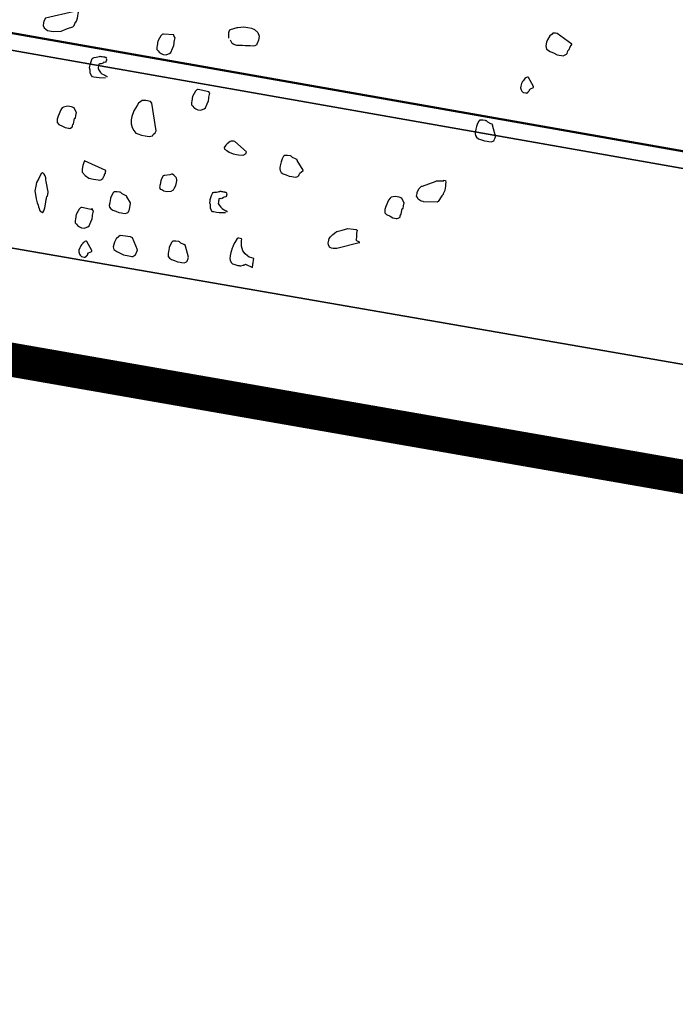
# Model space of a CAD drawing. Header units: metres. Extents: x 2514 to 227642, y 1683 to 852646.
# Tile 35 of 256: x 113578.28 to 113582.14, y 426392.83 to 426398.62. Entities that reach past the tile are written whole.
import ezdxf

# ---------------------------------------------------------------- set-up
doc = ezdxf.new("R2010")
doc.units = ezdxf.units.M
doc.linetypes.add('XX-CENTER', pattern=[8, 5, -1, 1, -1])
for name, color, linetype, lineweight in [('B-WE-GR-BEPLANTING_CULTUUR_HEESTERS-GV', 252, 'Continuous', 18), ('B-WE-OG-BEBOUWING-GV', 4, 'Continuous', 35), ('N-WE-GR-BOOM-S', 94, 'Continuous', 25), ('N-WE-KG-WERKGRENS-G', 7, 'XX-CENTER', 35), ('N-WE-VH-KANTOPSLUITING_ACHTERKANTBAND-G', 1, 'Continuous', 50), ('N-WE-VH-KANTOPSLUITING_GAZONBAND-G', 1, 'Continuous', 35)]:
    doc.layers.add(name, color=color, linetype=linetype, lineweight=lineweight)

# ---------------------------------------------------------------- blocks, each defined once
blk = doc.blocks.new('SGR-BOOM_11')
at = {"flags": 128}
for points in [[(4.71632383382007, -1.371237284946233), (4.524392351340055, -1.27837190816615), (4.505731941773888, -1.27837190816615), (4.474859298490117, -1.284594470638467), (4.468644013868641, -1.297032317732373), (4.443768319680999, -1.321900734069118), (4.425326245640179, -1.371237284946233), (4.419096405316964, -1.402328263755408), (4.419096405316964, -1.445849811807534), (4.431323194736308, -1.482748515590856), (4.481074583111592, -1.501401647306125), (4.530622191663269, -1.513839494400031), (4.567710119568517, -1.526277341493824), (4.64191508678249, -1.526277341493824), (4.648144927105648, -1.520054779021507), (4.673006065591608, -1.501401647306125), (4.679235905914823, -1.488963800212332), (4.685232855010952, -1.458287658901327), (4.697677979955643, -1.439634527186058), (4.703893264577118, -1.408543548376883), (4.710123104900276, -1.389890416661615), (4.71632383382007, -1.377452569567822), (4.71632383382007, -1.371237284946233)], [(4.358777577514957, -1.939994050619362), (4.282913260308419, -1.845476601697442), (4.276712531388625, -1.845476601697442), (4.270482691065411, -1.845476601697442), (4.258052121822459, -1.851691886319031), (4.251822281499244, -1.857914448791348), (4.239391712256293, -1.86993018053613), (4.239391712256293, -1.876152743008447), (4.227164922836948, -1.894805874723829), (4.220949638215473, -1.907243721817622), (4.214734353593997, -1.932112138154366), (4.208504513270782, -1.963203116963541), (4.208504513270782, -1.981448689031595), (4.220949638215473, -2.006317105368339), (4.233190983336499, -2.018754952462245), (4.251822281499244, -2.031192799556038), (4.282913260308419, -2.031192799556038), (4.288939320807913, -2.031192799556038), (4.307599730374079, -2.018754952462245), (4.307599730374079, -2.012539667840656), (4.313800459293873, -2.006317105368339), (4.320030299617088, -1.993886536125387), (4.320030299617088, -1.987663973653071), (4.326245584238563, -1.975226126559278), (4.358777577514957, -1.952431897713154), (4.358777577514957, -1.946209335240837), (4.358777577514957, -1.939994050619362)], [(0.08627157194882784, -2.075551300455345), (-0.03748100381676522, -2.087981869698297), (-0.04369628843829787, -2.087981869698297), (-0.04991157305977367, -2.094204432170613), (-0.06234214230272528, -2.112442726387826), (-0.07458348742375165, -2.143533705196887), (-0.0870140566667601, -2.180839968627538), (-0.0870140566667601, -2.199500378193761), (-0.0870140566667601, -2.211523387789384), (-0.0870140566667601, -2.230176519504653), (-0.0870140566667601, -2.255044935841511), (-0.08079877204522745, -2.279920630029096), (-0.06234214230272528, -2.292358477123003), (-0.04991157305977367, -2.304796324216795), (-0.02503587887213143, -2.316812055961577), (-0.0003785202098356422, -2.323034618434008), (0.03672396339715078, -2.323034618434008), (0.06159965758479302, -2.304796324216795), (0.07404478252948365, -2.298573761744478), (0.08627157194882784, -2.286135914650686), (0.09870214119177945, -2.236391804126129), (0.1049174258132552, -2.199500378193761), (0.1049174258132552, -2.168409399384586), (0.1049174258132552, -2.155971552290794), (0.1049174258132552, -2.137318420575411), (0.1049174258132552, -2.106642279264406), (0.09248685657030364, -2.094204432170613), (0.08627157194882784, -2.075551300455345)], [(4.018639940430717, -2.595801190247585), (3.962891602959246, -2.471852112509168), (3.962891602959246, -2.465636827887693), (3.93823424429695, -2.459421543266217), (3.900913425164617, -2.44698369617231), (3.882471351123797, -2.434545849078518), (3.876256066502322, -2.434545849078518), (3.870040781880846, -2.434545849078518), (3.839153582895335, -2.434545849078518), (3.808062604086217, -2.440761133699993), (3.801847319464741, -2.440761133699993), (3.801847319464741, -2.44698369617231), (3.795835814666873, -2.4531989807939), (3.783390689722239, -2.484289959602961), (3.777175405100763, -2.521188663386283), (3.777175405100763, -2.552279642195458), (3.777175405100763, -2.570932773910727), (3.777175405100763, -2.595801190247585), (3.777175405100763, -2.608239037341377), (3.783390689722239, -2.62647733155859), (3.801847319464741, -2.645137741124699), (3.826708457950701, -2.657568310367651), (3.86382549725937, -2.663790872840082), (3.900913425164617, -2.670006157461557), (3.932004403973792, -2.670006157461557), (3.950461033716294, -2.670006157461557), (3.981552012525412, -2.670006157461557), (4.000008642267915, -2.657568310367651), (4.006209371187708, -2.651353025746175), (4.012439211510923, -2.645137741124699), (4.012439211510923, -2.632699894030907), (4.018639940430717, -2.614046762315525), (4.018639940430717, -2.602023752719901), (4.018639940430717, -2.595801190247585)], [(0.6065214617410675, -2.663790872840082), (0.4765681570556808, -2.657568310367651), (0.4703383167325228, -2.657568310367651), (0.4641230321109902, -2.663790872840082), (0.4516924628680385, -2.68244400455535), (0.4392473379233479, -2.713120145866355), (0.4270205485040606, -2.750433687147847), (0.4270205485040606, -2.769086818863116), (0.4270205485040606, -2.781524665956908), (0.4270205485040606, -2.800177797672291), (0.4270205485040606, -2.824631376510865), (0.4332358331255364, -2.849507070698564), (0.4516924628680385, -2.861944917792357), (0.4641230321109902, -2.874375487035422), (0.488794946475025, -2.886813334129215), (0.513656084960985, -2.893035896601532), (0.5507731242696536, -2.893035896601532), (0.5756342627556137, -2.874375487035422), (0.587861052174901, -2.868160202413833), (0.6003061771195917, -2.85572235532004), (0.6127367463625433, -2.806393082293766), (0.6189520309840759, -2.769086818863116), (0.6189520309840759, -2.737995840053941), (0.6189520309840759, -2.725557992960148), (0.6189520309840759, -2.707319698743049), (0.6189520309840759, -2.676228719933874), (0.6065214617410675, -2.663790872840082), (0.6065214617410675, -2.663790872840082)], [(0.07404478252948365, -3.220939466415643), (-0.03125116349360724, -2.9116890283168), (-0.04991157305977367, -2.893035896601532), (-0.06836820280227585, -2.893035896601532), (-0.0870140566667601, -2.893035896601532), (-0.1056744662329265, -2.893035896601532), (-0.1489922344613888, -2.899251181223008), (-0.1614228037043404, -2.9116890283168), (-0.1860947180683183, -2.93614988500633), (-0.1985252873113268, -2.967240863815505), (-0.2231972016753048, -3.035223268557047), (-0.2356277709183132, -3.103620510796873), (-0.2356277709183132, -3.146734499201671), (-0.2294124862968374, -3.190263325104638), (-0.2109558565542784, -3.233377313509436), (-0.1860947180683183, -3.264468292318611), (-0.1552075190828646, -3.289343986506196), (-0.1303318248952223, -3.295559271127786), (-0.0870140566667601, -3.301774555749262), (-0.04369628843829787, -3.301774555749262), (0.005836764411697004, -3.301774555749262), (0.04295380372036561, -3.289343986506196), (0.04915453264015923, -3.270683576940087), (0.06781494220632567, -3.245815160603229), (0.07404478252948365, -3.220939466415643)], [(-0.8858455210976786, -3.239592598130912), (-0.8858455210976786, -3.208916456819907), (-0.8858455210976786, -3.17161019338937), (-0.904505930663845, -3.146734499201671), (-0.9229480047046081, -3.121866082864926), (-0.954038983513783, -3.115643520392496), (-1.003572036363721, -3.115643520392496), (-1.046889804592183, -3.134296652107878), (-1.059334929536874, -3.146734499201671), (-1.071561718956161, -3.17161019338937), (-1.090222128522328, -3.252030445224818), (-1.09643741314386, -3.289343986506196), (-1.09643741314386, -3.295559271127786), (-1.090222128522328, -3.326235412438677), (-1.06555021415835, -3.34488854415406), (-1.022028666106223, -3.357326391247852), (-0.9849261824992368, -3.369764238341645), (-0.9478236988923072, -3.369764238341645), (-0.9415938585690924, -3.369764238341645), (-0.9353931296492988, -3.369764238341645), (-0.9229480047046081, -3.363541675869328), (-0.9107212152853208, -3.351103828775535), (-0.904505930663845, -3.34488854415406), (-0.904505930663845, -3.338673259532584), (-0.904505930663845, -3.332450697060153), (-0.904505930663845, -3.320012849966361), (-0.8982760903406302, -3.313797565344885), (-0.8982760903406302, -3.307997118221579), (-0.8982760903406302, -3.245815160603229), (-0.8920608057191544, -3.239592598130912), (-0.8858455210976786, -3.239592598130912)], [(1.16387383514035, -3.28312142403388), (1.009044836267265, -3.184048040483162), (0.9903844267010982, -3.184048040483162), (0.9657270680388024, -3.190263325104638), (0.9532964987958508, -3.196478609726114), (0.9224092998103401, -3.22716202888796), (0.9099641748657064, -3.245815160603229), (0.8975336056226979, -3.276906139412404), (0.9037488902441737, -3.295559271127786), (0.9348398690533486, -3.307997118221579), (0.9657270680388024, -3.320012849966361), (1.015260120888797, -3.332450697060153), (1.052362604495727, -3.332450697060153), (1.077238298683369, -3.332450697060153), (1.126771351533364, -3.326235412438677), (1.133001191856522, -3.326235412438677), (1.16387383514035, -3.301774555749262), (1.16387383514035, -3.295559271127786), (1.16387383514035, -3.289343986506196), (1.16387383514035, -3.28312142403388)], [(1.857831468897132, -3.377638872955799), (1.770773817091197, -3.276906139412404), (1.770773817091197, -3.270683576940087), (1.745898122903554, -3.264468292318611), (1.708795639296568, -3.252030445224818), (1.690149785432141, -3.239592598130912), (1.684138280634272, -3.239592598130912), (1.677908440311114, -3.239592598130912), (1.646817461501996, -3.239592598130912), (1.615944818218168, -3.245815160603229), (1.609729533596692, -3.245815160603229), (1.609729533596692, -3.252030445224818), (1.603499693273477, -3.258253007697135), (1.591069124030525, -3.289343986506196), (1.585057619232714, -3.326235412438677), (1.585057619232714, -3.357326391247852), (1.585057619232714, -3.375979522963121), (1.585057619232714, -3.40085521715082), (1.585057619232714, -3.412878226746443), (1.591069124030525, -3.431531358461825), (1.609729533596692, -3.450184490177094), (1.634590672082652, -3.462622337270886), (1.671693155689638, -3.468837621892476), (1.708795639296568, -3.475060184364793), (1.739682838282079, -3.475060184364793), (1.758343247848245, -3.475060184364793), (1.789434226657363, -3.475060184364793), (1.807876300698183, -3.462622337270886), (1.814091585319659, -3.45639977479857), (1.820321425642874, -3.450184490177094), (1.820321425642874, -3.437746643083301), (1.826522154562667, -3.419093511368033), (1.857831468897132, -3.383854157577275), (1.857831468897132, -3.377638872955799)], [(3.474969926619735, -3.479201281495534), (3.318889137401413, -3.499928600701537), (3.31268840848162, -3.499928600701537), (3.288016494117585, -3.499928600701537), (3.250710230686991, -3.481275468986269), (3.238483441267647, -3.462622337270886), (3.226038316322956, -3.450184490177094), (3.226038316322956, -3.419093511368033), (3.226038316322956, -3.40085521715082), (3.238483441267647, -3.357326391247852), (3.256925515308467, -3.332450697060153), (3.256925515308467, -3.326235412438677), (3.275571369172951, -3.320012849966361), (3.380867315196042, -3.258253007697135), (3.40553922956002, -3.245815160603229), (3.424185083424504, -3.233377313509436), (3.455072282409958, -3.22716202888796), (3.510835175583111, -3.214724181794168), (3.510835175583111, -3.208916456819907), (3.529481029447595, -3.208916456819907), (3.535710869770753, -3.233377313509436), (3.535710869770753, -3.252030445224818), (3.541926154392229, -3.276906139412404), (3.541926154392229, -3.295559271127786), (3.541926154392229, -3.326235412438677), (3.535710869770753, -3.351103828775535), (3.529481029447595, -3.369764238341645), (3.529481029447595, -3.375979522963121), (3.517050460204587, -3.394632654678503), (3.487415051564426, -3.466763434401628), (3.481185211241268, -3.472985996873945), (3.474969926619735, -3.479201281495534)], [(3.095255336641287, -3.619321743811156), (3.095255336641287, -3.588230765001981), (3.095255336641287, -3.550917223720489), (3.076594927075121, -3.526463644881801), (3.058152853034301, -3.501587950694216), (3.027061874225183, -3.49537266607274), (2.977514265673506, -3.49537266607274), (2.934196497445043, -3.514025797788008), (2.921765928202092, -3.526463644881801), (2.909524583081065, -3.550917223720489), (2.890878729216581, -3.631752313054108), (2.884663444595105, -3.66865101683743), (2.884663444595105, -3.674866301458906), (2.890878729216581, -3.70595728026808), (2.915550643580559, -3.72461768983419), (2.959072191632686, -3.737048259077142), (2.996174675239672, -3.749486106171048), (3.033277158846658, -3.749486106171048), (3.039492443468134, -3.749486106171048), (3.04570772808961, -3.749486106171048), (3.058152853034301, -3.743270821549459), (3.070379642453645, -3.730832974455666), (3.076594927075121, -3.72461768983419), (3.076594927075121, -3.718395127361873), (3.076594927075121, -3.712179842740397), (3.076594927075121, -3.699741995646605), (3.082810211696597, -3.693526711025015), (3.082810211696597, -3.687304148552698), (3.082810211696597, -3.625537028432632), (3.089025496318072, -3.619321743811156), (3.095255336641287, -3.619321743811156)], [(0.3217246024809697, -3.704297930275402), (0.265976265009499, -3.722543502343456), (0.259746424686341, -3.722543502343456), (0.2473158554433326, -3.728758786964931), (0.234885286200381, -3.766072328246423), (0.2288737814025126, -3.790940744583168), (0.2288737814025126, -3.834054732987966), (0.2288737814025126, -3.86514571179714), (0.2411005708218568, -3.890014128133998), (0.259746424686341, -3.890014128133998), (0.2846221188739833, -3.902451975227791), (0.3217246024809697, -3.902451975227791), (0.3712722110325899, -3.890014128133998), (0.3959295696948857, -3.871360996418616), (0.4021448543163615, -3.846492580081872), (0.4145899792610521, -3.815401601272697), (0.4145899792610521, -3.778502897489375), (0.4145899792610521, -3.759849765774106), (0.4145899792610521, -3.7474119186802), (0.4083601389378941, -3.728758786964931), (0.4021448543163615, -3.722543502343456), (0.3837027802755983, -3.710520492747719), (0.3712722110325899, -3.698082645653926), (0.3526118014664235, -3.69186736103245), (0.3401812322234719, -3.69186736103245), (0.3217246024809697, -3.704297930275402)], [(-0.4275738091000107, -3.784725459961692), (-0.6939140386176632, -3.716320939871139), (-0.700129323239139, -3.7474119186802), (-0.7063446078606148, -3.772287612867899), (-0.7063446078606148, -3.815401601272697), (-0.700129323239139, -3.852707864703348), (-0.6568115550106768, -3.883798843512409), (-0.6072785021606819, -3.908674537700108), (-0.5515156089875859, -3.908674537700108), (-0.495752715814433, -3.908674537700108), (-0.4771068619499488, -3.908674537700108), (-0.4648655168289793, -3.902451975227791), (-0.446219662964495, -3.883798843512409), (-0.4400043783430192, -3.86514571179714), (-0.4400043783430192, -3.852707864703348), (-0.4337745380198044, -3.846492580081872), (-0.4337745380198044, -3.834054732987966), (-0.4275738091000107, -3.815401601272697), (-0.4275738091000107, -3.797163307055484), (-0.4275738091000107, -3.790940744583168), (-0.4275738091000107, -3.784725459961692)], [(-1.053119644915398, -4.149935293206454), (-1.09643741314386, -4.032208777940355), (-1.102652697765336, -4.019770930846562), (-1.108867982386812, -3.989094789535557), (-1.121094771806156, -3.970441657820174), (-1.13353989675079, -3.951788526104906), (-1.152185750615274, -3.939350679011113), (-1.158415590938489, -3.939350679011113), (-1.170642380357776, -3.951788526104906), (-1.189302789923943, -4.013970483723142), (-1.207948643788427, -4.063299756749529), (-1.207948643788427, -4.106828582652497), (-1.207948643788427, -4.162373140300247), (-1.195503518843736, -4.205901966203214), (-1.176857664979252, -4.255231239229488), (-1.158415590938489, -4.298760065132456), (-1.139755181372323, -4.323220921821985), (-1.13353989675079, -4.341874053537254), (-1.121094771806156, -4.360527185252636), (-1.115097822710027, -4.379180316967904), (-1.102652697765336, -4.391618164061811), (-1.077777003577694, -4.397833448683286), (-1.071561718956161, -4.397833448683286), (-1.06555021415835, -4.379180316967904), (-1.059334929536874, -4.341874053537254), (-1.059334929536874, -4.298760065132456), (-1.059334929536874, -4.267669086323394), (-1.059334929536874, -4.242800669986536), (-1.059334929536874, -4.230362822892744), (-1.059334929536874, -4.224140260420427), (-1.059334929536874, -4.205901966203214), (-1.053119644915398, -4.199686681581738), (-1.053119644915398, -4.156157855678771), (-1.053119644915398, -4.149935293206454)], [(-0.07458348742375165, -4.106828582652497), (-0.1303318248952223, -4.044646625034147), (-0.1303318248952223, -4.03842406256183), (-0.1552075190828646, -4.032208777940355), (-0.192310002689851, -4.019770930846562), (-0.2109558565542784, -4.007747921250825), (-0.2171856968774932, -4.007747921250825), (-0.2231972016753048, -4.007747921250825), (-0.2542881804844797, -4.007747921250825), (-0.2851608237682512, -4.013970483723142), (-0.2913906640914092, -4.013970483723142), (-0.2913906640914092, -4.019770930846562), (-0.2976059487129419, -4.025986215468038), (-0.3100365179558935, -4.057077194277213), (-0.3162518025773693, -4.094390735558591), (-0.3162518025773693, -4.125066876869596), (-0.3162518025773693, -4.143720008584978), (-0.3162518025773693, -4.168595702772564), (-0.3162518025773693, -4.181026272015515), (-0.3100365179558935, -4.199686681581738), (-0.2913906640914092, -4.217924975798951), (-0.2667187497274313, -4.230362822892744), (-0.2294124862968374, -4.236578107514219), (-0.192310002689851, -4.242800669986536), (-0.1614228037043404, -4.242800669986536), (-0.1427769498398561, -4.242800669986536), (-0.1118897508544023, -4.242800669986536), (-0.0932293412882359, -4.230362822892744), (-0.0870140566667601, -4.224140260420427), (-0.08079877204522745, -4.217924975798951), (-0.08079877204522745, -4.205901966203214), (-0.07458348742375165, -4.187248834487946), (-0.07458348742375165, -4.113043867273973), (-0.07458348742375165, -4.106828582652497)], [(0.7056021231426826, -4.620448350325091), (0.6498392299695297, -4.496914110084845), (0.6498392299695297, -4.490698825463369), (0.6251818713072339, -4.484476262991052), (0.587861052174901, -4.472038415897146), (0.569418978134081, -4.459607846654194), (0.5632036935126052, -4.459607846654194), (0.5569738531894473, -4.459607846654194), (0.5261012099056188, -4.459607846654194), (0.4950102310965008, -4.46582313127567), (0.488794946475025, -4.46582313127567), (0.488794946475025, -4.472038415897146), (0.4827834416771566, -4.478260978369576), (0.4703383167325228, -4.509351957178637), (0.4641230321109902, -4.546243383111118), (0.4641230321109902, -4.577334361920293), (0.4641230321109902, -4.595987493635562), (0.4641230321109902, -4.620448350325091), (0.4641230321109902, -4.632886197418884), (0.4703383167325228, -4.651539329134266), (0.488794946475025, -4.670192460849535), (0.513656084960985, -4.682630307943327), (0.5507731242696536, -4.688845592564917), (0.587861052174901, -4.695068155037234), (0.6189520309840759, -4.695068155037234), (0.6374086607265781, -4.695068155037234), (0.6684996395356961, -4.695068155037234), (0.6869417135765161, -4.682630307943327), (0.6931569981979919, -4.676415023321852), (0.6993868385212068, -4.670192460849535), (0.6993868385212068, -4.657754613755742), (0.7056021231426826, -4.63910148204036), (0.7056021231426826, -4.626663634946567), (0.7056021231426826, -4.620448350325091)], [(-0.4267295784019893, -4.739011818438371), (-0.5027976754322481, -4.644079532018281), (-0.5090275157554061, -4.644079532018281), (-0.5152428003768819, -4.644079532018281), (-0.5276733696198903, -4.650294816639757), (-0.5338886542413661, -4.656517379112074), (-0.5461299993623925, -4.668947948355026), (-0.5461299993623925, -4.675170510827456), (-0.5585605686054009, -4.693823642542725), (-0.5647758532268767, -4.706261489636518), (-0.5710056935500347, -4.731129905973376), (-0.5772209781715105, -4.761806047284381), (-0.5772209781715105, -4.78046645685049), (-0.5647758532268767, -4.805334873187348), (-0.5523452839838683, -4.817772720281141), (-0.5338886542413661, -4.830210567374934), (-0.5027976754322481, -4.830210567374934), (-0.4965823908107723, -4.830210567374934), (-0.4781403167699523, -4.817772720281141), (-0.4781403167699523, -4.811557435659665), (-0.4719250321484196, -4.805334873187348), (-0.4657097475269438, -4.792897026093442), (-0.4657097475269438, -4.786681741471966), (-0.4594799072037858, -4.774243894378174), (-0.4267295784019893, -4.751442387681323), (-0.4267295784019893, -4.745227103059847), (-0.4267295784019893, -4.739011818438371)]]:
    blk.add_lwpolyline(points, close=True, dxfattribs=at)
for points in [[(0.7304778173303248, -2.001346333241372), (0.7180326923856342, -1.932941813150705), (0.7180326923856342, -1.92672652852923), (0.7180326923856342, -1.914288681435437), (0.7242479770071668, -1.908073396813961), (0.7242479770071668, -1.9022656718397), (0.7304778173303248, -1.896050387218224), (0.8046827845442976, -1.858736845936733), (0.8108835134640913, -1.858736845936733), (0.8790915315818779, -1.840083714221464), (0.928624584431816, -1.840083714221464), (0.9719423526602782, -1.840083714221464), (1.009044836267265, -1.846306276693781), (1.052362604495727, -1.877397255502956), (1.077238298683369, -1.914288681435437), (1.077238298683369, -1.945379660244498), (1.077238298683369, -1.96403279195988), (1.064793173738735, -2.013369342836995), (1.064793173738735, -2.025799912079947), (1.058592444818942, -2.025799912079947), (1.046147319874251, -2.038237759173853), (1.027705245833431, -2.04446032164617), (0.9903844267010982, -2.04446032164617), (0.9348398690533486, -2.056890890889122), (0.9037488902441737, -2.056890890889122), (0.8666464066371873, -2.063113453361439), (0.841770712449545, -2.069328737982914), (0.8357737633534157, -2.069328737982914), (0.823328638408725, -2.069328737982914), (0.7984529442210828, -2.063113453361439), (0.7800108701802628, -2.056890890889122), (0.7518164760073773, -2.021243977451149)], [(-1.115097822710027, -2.007561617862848), (-1.436982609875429, -2.143533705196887), (-1.44941317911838, -2.180839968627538), (-1.44941317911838, -2.199500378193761), (-1.44941317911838, -2.230176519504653), (-1.430767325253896, -2.255044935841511), (-1.387449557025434, -2.279920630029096), (-1.319459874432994, -2.279920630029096), (-1.226390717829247, -2.261267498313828), (-1.158415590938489, -2.21773867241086), (-1.102652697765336, -2.187062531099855), (-1.090222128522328, -2.168409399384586), (-1.084006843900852, -2.143533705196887), (-1.071561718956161, -2.112442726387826), (-1.06555021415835, -2.075551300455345), (-1.06555021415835, -2.050675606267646), (-1.06555021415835, -2.025799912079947), (-1.06555021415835, -2.007561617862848), (-1.071561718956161, -2.007561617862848), (-1.071561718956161, -2.001346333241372), (-1.071561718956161, -1.995123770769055)], [(-0.6195052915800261, -2.713120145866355), (-0.6939140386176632, -2.725557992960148), (-0.724801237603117, -2.725557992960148), (-0.755892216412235, -2.725557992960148), (-0.774334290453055, -2.725557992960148), (-0.7867648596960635, -2.713120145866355), (-0.8054252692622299, -2.688659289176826), (-0.8116405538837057, -2.651353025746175), (-0.8238673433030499, -2.62647733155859), (-0.8238673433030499, -2.608239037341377), (-0.8238673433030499, -2.589585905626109), (-0.8178558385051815, -2.539841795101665), (-0.8116405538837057, -2.514966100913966), (-0.8054252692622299, -2.502943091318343), (-0.7929801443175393, -2.496727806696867), (-0.7683227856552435, -2.490512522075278), (-0.749662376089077, -2.484289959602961), (-0.7372318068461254, -2.478074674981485), (-0.7310165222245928, -2.478074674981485), (-0.724801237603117, -2.471852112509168), (-0.718571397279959, -2.471852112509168), (-0.7125744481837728, -2.471852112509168), (-0.7063446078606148, -2.471852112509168), (-0.700129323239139, -2.471852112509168), (-0.6876841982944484, -2.471852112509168), (-0.6814834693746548, -2.471852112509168), (-0.6752536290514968, -2.471852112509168), (-0.6690383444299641, -2.471852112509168), (-0.6568115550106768, -2.471852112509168), (-0.6505962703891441, -2.478074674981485), (-0.6505962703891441, -2.484289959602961), (-0.6443664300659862, -2.496727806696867), (-0.6443664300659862, -2.502943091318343), (-0.6443664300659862, -2.514966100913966), (-0.6505962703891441, -2.527403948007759), (-0.6630268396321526, -2.533619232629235), (-0.6690383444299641, -2.533619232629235), (-0.6752536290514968, -2.539841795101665), (-0.6876841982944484, -2.552279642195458), (-0.700129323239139, -2.558494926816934), (-0.7125744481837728, -2.558494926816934), (-0.724801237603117, -2.56471021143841), (-0.724801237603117, -2.570932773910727), (-0.724801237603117, -2.577148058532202), (-0.724801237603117, -2.589585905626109), (-0.724801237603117, -2.595801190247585), (-0.724801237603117, -2.602023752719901), (-0.724801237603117, -2.620262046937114), (-0.7063446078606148, -2.638915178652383), (-0.6876841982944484, -2.657568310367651), (-0.6690383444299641, -2.670006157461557), (-0.6505962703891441, -2.676228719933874), (-0.6319358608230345, -2.68244400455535), (-0.6195052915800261, -2.688659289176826), (-0.6134937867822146, -2.688659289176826), (-0.6072785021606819, -2.688659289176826), (-0.6072785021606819, -2.694881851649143), (-0.6072785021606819, -2.701097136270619)], [(1.046147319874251, -4.032208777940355), (0.9719423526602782, -4.044646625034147), (0.9408513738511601, -4.044646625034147), (0.9099641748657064, -4.044646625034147), (0.8913183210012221, -4.044646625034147), (0.8790915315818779, -4.032208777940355), (0.8604311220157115, -4.007747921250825), (0.8542158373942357, -3.970441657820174), (0.841770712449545, -3.945565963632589), (0.841770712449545, -3.926912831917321), (0.841770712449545, -3.908674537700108), (0.8480005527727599, -3.858923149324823), (0.8542158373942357, -3.834054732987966), (0.8604311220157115, -3.821616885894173), (0.8728616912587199, -3.815401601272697), (0.8975336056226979, -3.80959387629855), (0.9161794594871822, -3.803378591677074), (0.928624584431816, -3.797163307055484), (0.9348398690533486, -3.797163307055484), (0.9408513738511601, -3.790940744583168), (0.9470666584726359, -3.790940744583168), (0.9532964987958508, -3.790940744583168), (0.9595117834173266, -3.790940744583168), (0.9657270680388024, -3.790940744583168), (0.9781576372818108, -3.790940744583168), (0.9843874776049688, -3.790940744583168), (0.9903844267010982, -3.790940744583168), (0.996614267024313, -3.790940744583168), (1.009044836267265, -3.790940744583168), (1.015260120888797, -3.797163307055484), (1.015260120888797, -3.803378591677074), (1.021475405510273, -3.815401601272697), (1.021475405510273, -3.821616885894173), (1.021475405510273, -3.834054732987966), (1.015260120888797, -3.846492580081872), (1.002829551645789, -3.852707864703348), (0.996614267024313, -3.852707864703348), (0.9903844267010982, -3.858923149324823), (0.9781576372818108, -3.871360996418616), (0.9657270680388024, -3.877583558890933), (0.9532964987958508, -3.877583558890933), (0.9408513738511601, -3.883798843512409), (0.9408513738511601, -3.890014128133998), (0.9408513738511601, -3.896236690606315), (0.9408513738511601, -3.908674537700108), (0.9408513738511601, -3.914889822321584), (0.9408513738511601, -3.920697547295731), (0.9408513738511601, -3.939350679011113), (0.9595117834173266, -3.958003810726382), (0.9781576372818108, -3.976656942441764), (0.996614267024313, -3.989094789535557), (1.015260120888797, -3.995310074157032), (1.033920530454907, -4.001532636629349), (1.046147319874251, -4.007747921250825), (1.052362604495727, -4.007747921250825), (1.058592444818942, -4.007747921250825), (1.058592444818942, -4.013970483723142), (1.058592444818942, -4.019770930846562)], [(2.653751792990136, -4.108073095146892), (2.408546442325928, -4.217924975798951), (2.3776737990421, -4.224140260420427), (2.365228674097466, -4.224140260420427), (2.346582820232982, -4.224140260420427), (2.321910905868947, -4.217924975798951), (2.303250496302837, -4.193464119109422), (2.297049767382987, -4.174810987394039), (2.297049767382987, -4.156157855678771), (2.297049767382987, -4.137504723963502), (2.297049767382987, -4.118844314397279), (2.309480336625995, -4.094390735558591), (2.328140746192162, -4.069515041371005), (2.334341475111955, -4.063299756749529), (2.365228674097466, -4.032208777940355), (2.371458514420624, -4.019770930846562), (2.43342213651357, -3.995310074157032), (2.495196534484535, -3.964219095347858), (2.563389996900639, -3.958003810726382), (2.59427719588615, -3.958003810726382), (2.606707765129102, -3.964219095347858), (2.606707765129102, -4.001532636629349), (2.612923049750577, -4.044646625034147), (2.612923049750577, -4.075737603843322), (2.612923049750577, -4.081952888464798), (2.653751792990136, -4.0956352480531), (2.653751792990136, -4.101850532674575), (2.653751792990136, -4.108073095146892), (2.653751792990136, -4.114288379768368)], [(-0.501982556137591, -4.267669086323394), (-0.6319358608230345, -4.261453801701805), (-0.6381511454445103, -4.261453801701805), (-0.6443664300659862, -4.267669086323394), (-0.6568115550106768, -4.286322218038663), (-0.6690383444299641, -4.316998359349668), (-0.6814834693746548, -4.35431190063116), (-0.6814834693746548, -4.372965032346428), (-0.6814834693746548, -4.385402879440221), (-0.6814834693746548, -4.404056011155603), (-0.6814834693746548, -4.428516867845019), (-0.6752536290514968, -4.453385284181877), (-0.6568115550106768, -4.46582313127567), (-0.6443664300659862, -4.478260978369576), (-0.6195052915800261, -4.490698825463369), (-0.5948333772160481, -4.496914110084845), (-0.5577308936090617, -4.496914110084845), (-0.5328551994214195, -4.478260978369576), (-0.520424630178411, -4.472038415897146), (-0.5081978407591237, -4.459607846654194), (-0.495752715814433, -4.410271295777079), (-0.4895374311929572, -4.372965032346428), (-0.4895374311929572, -4.341874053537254), (-0.4895374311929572, -4.329436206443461), (-0.4895374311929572, -4.311197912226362), (-0.4895374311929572, -4.280106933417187), (-0.501982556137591, -4.267669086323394), (-0.5081978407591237, -4.249015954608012)], [(1.380681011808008, -4.595987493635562), (1.374465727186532, -4.595987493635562), (1.380681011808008, -4.58355692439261), (1.467331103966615, -4.608425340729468), (1.467331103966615, -4.602210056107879), (1.467331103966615, -4.58355692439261), (1.467331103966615, -4.564896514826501), (1.467331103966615, -4.552465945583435), (1.467331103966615, -4.521374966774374), (1.467331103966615, -4.50312939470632), (1.461115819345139, -4.50312939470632), (1.442455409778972, -4.496914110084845), (1.42399878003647, -4.496914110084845), (1.411568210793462, -4.496914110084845), (1.386910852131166, -4.484476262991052), (1.355819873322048, -4.46582313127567), (1.324932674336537, -4.434732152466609), (1.312502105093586, -4.410271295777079), (1.300056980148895, -4.385402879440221), (1.293841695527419, -4.35431190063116), (1.287830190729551, -4.329436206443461), (1.287830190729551, -4.316998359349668), (1.287830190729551, -4.304982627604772), (1.281614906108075, -4.304982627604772), (1.281614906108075, -4.298760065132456), (1.250523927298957, -4.298760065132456), (1.238078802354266, -4.298760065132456), (1.232067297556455, -4.304982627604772), (1.213421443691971, -4.35431190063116), (1.20097631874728, -4.385402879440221), (1.20097631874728, -4.410271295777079), (1.194761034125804, -4.428516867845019), (1.188545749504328, -4.46582313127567), (1.188545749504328, -4.478260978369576), (1.188545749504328, -4.521374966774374), (1.188545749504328, -4.552465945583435), (1.194761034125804, -4.571119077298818), (1.213421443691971, -4.595987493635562), (1.232067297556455, -4.608425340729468), (1.244294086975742, -4.608425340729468), (1.269169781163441, -4.614647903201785), (1.293841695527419, -4.614647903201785), (1.312502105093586, -4.614647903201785), (1.318702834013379, -4.614647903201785), (1.331147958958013, -4.614647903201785), (1.355819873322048, -4.602210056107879), (1.362035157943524, -4.602210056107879), (1.362035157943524, -4.595987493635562), (1.374465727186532, -4.595987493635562)], [(0.09870214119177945, -4.63910148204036), (0.01828188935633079, -4.509351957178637), (-0.006593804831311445, -4.50312939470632), (-0.03748100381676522, -4.50312939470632), (-0.06836820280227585, -4.50312939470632), (-0.1303318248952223, -4.509351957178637), (-0.1427769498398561, -4.521374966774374), (-0.1674343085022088, -4.552465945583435), (-0.1798648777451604, -4.595987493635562), (-0.1860947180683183, -4.651539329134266), (-0.1736641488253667, -4.682630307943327), (-0.1365471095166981, -4.70128343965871), (-0.0870140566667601, -4.713721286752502), (-0.04991157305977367, -4.725744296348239), (0.01206660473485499, -4.725744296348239), (0.03071245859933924, -4.725744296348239), (0.04915453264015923, -4.725744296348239), (0.06159965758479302, -4.725744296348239), (0.08024551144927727, -4.707506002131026), (0.08627157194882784, -4.70128343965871), (0.09870214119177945, -4.651539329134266), (0.09870214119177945, -4.63910148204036), (0.1049174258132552, -4.63910148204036)]]:
    blk.add_lwpolyline(points, dxfattribs=at)

msp = doc.modelspace()

# ---------------------------------------------------------------- linework, layer by layer
at = {"layer": 'B-WE-GR-BEPLANTING_CULTUUR_HEESTERS-GV', "ltscale": 0.2}
msp.add_lwpolyline([(113582.0730000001, 426399.8630000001), (113579.7100000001, 426403.1990000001), (113576.5770000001, 426400.8890000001), (113576.1410000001, 426401.4680000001), (113575.5320000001, 426397.9560000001), (113575.8970000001, 426397.8970000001), (113575.8630000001, 426397.6900000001), (113603.3740000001, 426392.9210000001), (113603.4970000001, 426393.0920000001), (113604.1300000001, 426396.3900000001), (113602.3030000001, 426399.1880000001), (113598.9850000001, 426396.9460000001), (113596.5770000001, 426400.3020000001), (113593.3650000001, 426397.9300000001), (113590.9900000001, 426401.1450000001), (113587.6830000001, 426398.8840000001), (113585.3810000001, 426402.1650000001)], close=True, dxfattribs=at)
at = {"layer": 'B-WE-OG-BEBOUWING-GV'}
msp.add_lwpolyline([(113619.6200000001, 426388.2300000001), (113607.4520000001, 426390.3750000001), (113607.7930000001, 426392.3470000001), (113607.5340000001, 426392.3850000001), (113607.4940000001, 426392.1180000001), (113603.8160000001, 426392.8630000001), (113603.8460000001, 426393.0310000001), (113603.4970000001, 426393.0920000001), (113603.3740000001, 426392.9210000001), (113575.8630000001, 426397.6900000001), (113575.8970000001, 426397.8970000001), (113575.5320000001, 426397.9560000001), (113571.3170000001, 426373.6400000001)], dxfattribs=at)
at = {"layer": 'N-WE-KG-WERKGRENS-G', "ltscale": 0.5, "const_width": 0.2, "flags": 128}
msp.add_lwpolyline([(113539.652279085, 426425.5412106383), (113533.0340909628, 426426.5791235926), (113512.9782457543, 426310.8847958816), (113509.1064324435, 426305.0945293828), (113507.0385492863, 426292.7302907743), (113504.7284924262, 426279.3961117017), (113497.9494003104, 426267.3921159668), (113491.7208633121, 426263.9048379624), (113496.1355920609, 426256.3650487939), (113502.4347103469, 426260.0533347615, -0.182231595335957), (113509.8381920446, 426261.3180978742, -0.1265435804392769), (113516.6420836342, 426258.0895188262), (113523.8278889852, 426262.8288429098), (113521.6679732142, 426266.1037264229), (113525.9803435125, 426265.333951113), (113539.2905981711, 426339.571103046), (113541.8631476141, 426353.1057901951), (113543.7162205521, 426365.7201010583), (113550.1777698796, 426401.9050045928), (113551.5469573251, 426409.7795206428), (113574.5526975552, 426405.7343493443), (113573.156648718, 426397.5063470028), (113607.197894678, 426391.5727975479), (113606.9142502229, 426389.9455067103), (113619.1620951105, 426387.8447471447), (113613.6087416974, 426356.274736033), (113601.1821113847, 426358.275508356), (113600.8450975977, 426356.1823437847), (113597.954214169, 426356.6477957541), (113593.5617591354, 426350.5466004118), (113574.969947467, 426354.0026656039), (113574.3273543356, 426350.5458527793), (113615.6336975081, 426343.6905546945), (113593.5702554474, 426263.6985742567, 0.3569730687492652), (113596.5830726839, 426256.8902831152), (113595.2709839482, 426248.6984516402), (113599.4871594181, 426248.0231452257), (113601.0536825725, 426254.867526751), (113602.7197240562, 426255.8687238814), (113636.9005713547, 426249.8431640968), (113711.2389803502, 426237.2511108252), (113711.0777687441, 426236.3496679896), (113716.5261442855, 426235.5332054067), (113716.6852635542, 426236.5950318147), (113718.511701, 426236.321332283), (113734.1034403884, 426277.3534650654), (113735.8654120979, 426278.6174472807), (113776.1818243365, 426271.5747338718), (113774.5638994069, 426262.9961682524), (113804.2562043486, 426257.9996471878), (113798.2735707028, 426223.7590290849), (113796.4691464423, 426212.7429524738), (113816.7165562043, 426209.188839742), (113821.5323373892, 426236.9789968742), (113822.4490687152, 426236.8201356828), (113823.38833277, 426242.0342413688), (113822.1323202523, 426242.2604982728), (113830.1083612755, 426272.9398445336), (113832.685215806, 426287.5706428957), (113850.9831861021, 426284.5433071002), (113878.7994393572, 426279.9897636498), (113865.1983636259, 426203.1315663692), (113884.2455567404, 426200.0972019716), (113884.4584503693, 426196.3744948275), (113883.4462890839, 426190.3971485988), (113921.2140000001, 426183.9780000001), (113921.481976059, 426185.3275854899), (113923.7777291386, 426184.8717367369), (113926.2232249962, 426198.0930685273), (113928.4491152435, 426210.7447915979), (113964.9069031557, 426204.420211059), (113960.4060152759, 426178.6016884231), (113963.5606829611, 426178.1335564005), (113967.734234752, 426203.4009414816), (113997.5153878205, 426198.1933851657), (113998.7020368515, 426198.0055080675), (113998.9570123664, 426199.6159568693), (114022.3754448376, 426195.6334693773), (114018.2607056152, 426170.6206087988), (114024.1765174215, 426169.6474285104), (114029.0852568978, 426200.3945424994), (114026.4476302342, 426200.7179957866), (114031.4993138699, 426230.0875903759), (114054.4400266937, 426226.247727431), (114057.4768892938, 426225.6957474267), (114056.840923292, 426222.1968138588), (114059.9608219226, 426221.6264026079), (114065.6499488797, 426244.3542597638), (114035.5896716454, 426249.2175020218), (114041.1837957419, 426283.3985683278), (114056.0732291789, 426280.708981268), (114056.7206299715, 426283.6982477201), (114042.1852910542, 426286.163808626), (114046.9153247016, 426313.1603005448), (114065.3402521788, 426310.078427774), (114066.4022349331, 426316.8040441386), (114058.9155967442, 426317.8790328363), (114056.3003604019, 426327.3435905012), (114067.790207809, 426392.7723291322), (114039.1454551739, 426397.9085126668), (113967.8045218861, 426410.126775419), (113958.5803724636, 426362.9094672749), (114027.8585571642, 426351.3923301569), (114036.5560651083, 426349.8263668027), (114034.3171222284, 426336.7938232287), (114032.0431370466, 426337.1942331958), (114031.4974643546, 426333.9472217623), (114035.3431823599, 426333.2826994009), (114031.4092491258, 426310.1622626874), (113989.981836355, 426317.4523253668), (113994.2103992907, 426340.5503829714), (114008.8701171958, 426338.0226935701), (114009.5246668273, 426341.4332813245), (113875.2078471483, 426365.5126336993)], format="xyb", dxfattribs=at)
at = {"layer": 'N-WE-VH-KANTOPSLUITING_ACHTERKANTBAND-G', "ltscale": 0.2}
msp.add_lwpolyline([(113603.1518683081, 426396.9227913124), (113602.6794414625, 426394.2398120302), (113574.3823791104, 426399.2224415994), (113574.8345902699, 426401.888477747)], close=True, dxfattribs=at)
at = {"layer": 'N-WE-VH-KANTOPSLUITING_GAZONBAND-G', "ltscale": 0.2}
msp.add_lwpolyline([(113603.2677068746, 426397.004003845), (113602.7605848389, 426394.1239856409), (113574.2671688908, 426399.141189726), (113574.7528150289, 426402.0043436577), (113603.2687629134, 426397.0038186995)], dxfattribs=at)

# ---------------------------------------------------------------- block references
at = {"layer": 'N-WE-GR-BOOM-S', "ltscale": 0.2, "xscale": 0.5, "yscale": 0.5, "rotation": 350.0500476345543}
msp.add_blockref('SGR-BOOM_11', (113579.326959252, 426399.5606810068), dxfattribs=at)

doc.saveas('drawing.dxf')
